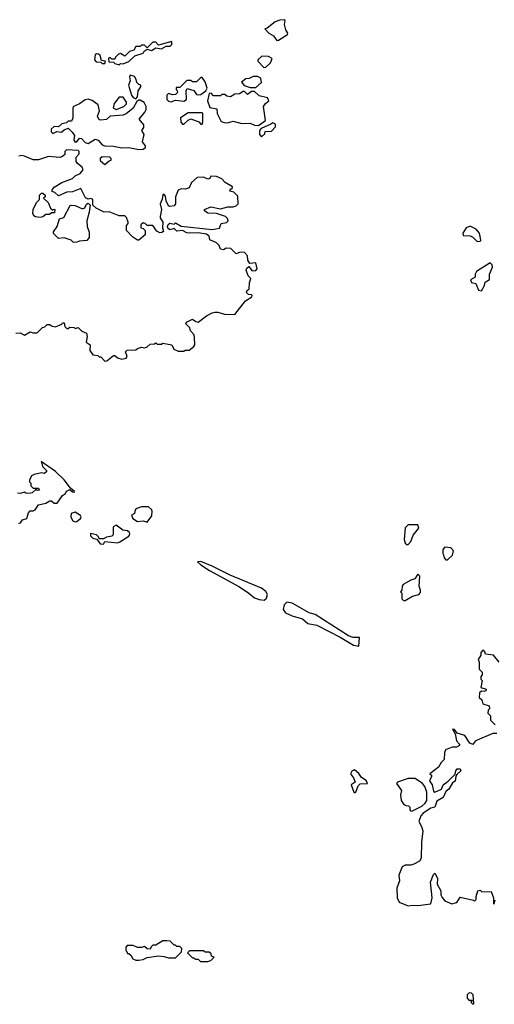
# Model space of a CAD drawing. Extents: x 2601477 to 2753313, y 449408 to 581029.
# Tile 136 of 203: x 2680570 to 2683936, y 497900 to 504880. Entities that reach past the tile are written whole.
import ezdxf

# ---------------------------------------------------------------- set-up
doc = ezdxf.new("R2010")
doc.units = 0

msp = doc.modelspace()

# ---------------------------------------------------------------- linework, layer by layer
at = {"layer": '0CON05XD'}
for points in [[(2682393.6, 504733.6), (2682405, 504733.8), (2682470, 504775), (2682471.2, 504785), (2682457.5, 504807.5), (2682447.5, 504845), (2682452.5, 504875), (2682445, 504880), (2682415, 504877.1), (2682382.5, 504865), (2682325, 504820), (2682310, 504815), (2682337.5, 504785), (2682370, 504765), (2682393.6, 504733.6)], [(2681275, 504560), (2681285, 504570), (2681305, 504567.5), (2681345, 504582.5), (2681387, 504623), (2681445, 504642.5), (2681453.6, 504656.4), (2681475, 504670), (2681505, 504662.5), (2681535, 504680), (2681575, 504673.3), (2681608.3, 504691.7), (2681636.7, 504693.3), (2681650, 504705), (2681650, 504725), (2681555, 504700), (2681535, 504720), (2681515, 504720), (2681475, 504680), (2681455, 504700), (2681435, 504700), (2681425, 504690), (2681395, 504690), (2681380, 504665), (2681350, 504655), (2681315, 504622.5), (2681285, 504640), (2681270, 504635), (2681250, 504615), (2681245, 504600), (2681225, 504600), (2681215, 504610), (2681205, 504610), (2681200, 504605), (2681201.7, 504581.7), (2681235, 504580), (2681245, 504570), (2681275, 504560)], [(2681175, 504570), (2681180, 504585), (2681151.7, 504591.7), (2681140, 504625), (2681130, 504635), (2681115, 504637.5), (2681105, 504630), (2681100, 504595), (2681111.7, 504581.7), (2681145, 504580), (2681155, 504570), (2681175, 504570)], [(2682301.2, 504541.2), (2682315, 504543.3), (2682350, 504575), (2682360, 504605), (2682335, 504620), (2682288.3, 504621.7), (2682260, 504595), (2682260, 504585), (2682301.2, 504541.2)], [(2681395, 504320), (2681407, 504333), (2681410, 504375), (2681430, 504405), (2681430, 504415), (2681415, 504420), (2681400, 504435), (2681397.5, 504455), (2681385, 504477.5), (2681355, 504487.5), (2681350, 504475), (2681353, 504447), (2681341.2, 504415), (2681364.1, 504344.1), (2681375, 504327.5), (2681395, 504320)], [(2681645, 504297.5), (2681675, 504310), (2681735, 504303.3), (2681752.5, 504315), (2681750, 504375), (2681758.3, 504391.7), (2681805, 504377.5), (2681825, 504350), (2681837, 504347), (2681855, 504350), (2681890, 504375), (2681900, 504395), (2681885, 504440), (2681865, 504470), (2681855, 504470), (2681825, 504440), (2681795, 504440), (2681785, 504450), (2681755, 504450), (2681705, 504400), (2681680, 504400), (2681680, 504385), (2681688.3, 504378.3), (2681690, 504365), (2681675, 504350), (2681655, 504347.5), (2681625, 504357.5), (2681613.9, 504346.1), (2681613.8, 504315), (2681625, 504302.5), (2681645, 504297.5)], [(2682245, 504400), (2682286.2, 504435), (2682280, 504465), (2682257, 504477), (2682225, 504477.5), (2682197, 504463), (2682175, 504460), (2682143, 504437), (2682163, 504413), (2682205, 504400), (2682245, 504400)], [(2681415, 503960), (2681445, 503963.3), (2681462.5, 503975), (2681462.5, 503985), (2681442.5, 504015), (2681452.5, 504065), (2681437.5, 504095), (2681450, 504115), (2681450, 504135), (2681417.5, 504175), (2681457.5, 504225), (2681466.4, 504243.6), (2681466.7, 504265), (2681453.9, 504293.9), (2681425, 504310), (2681415, 504310), (2681400.7, 504299.3), (2681375, 504252.5), (2681325, 504213.3), (2681305, 504203.3), (2681213, 504197), (2681187, 504173), (2681145, 504167.5), (2681135, 504170), (2681122.5, 504195), (2681136.7, 504235), (2681126.4, 504276.4), (2681085, 504306.7), (2681055, 504316.2), (2681035, 504311.2), (2680995, 504282.5), (2680952.5, 504265), (2680947, 504253), (2680948.3, 504181.7), (2680938.3, 504161.7), (2680915, 504160), (2680901.7, 504148.3), (2680868.3, 504141.7), (2680845, 504120), (2680815, 504122.5), (2680792.5, 504105), (2680792.5, 504085), (2680805, 504072.5), (2680835, 504087.5), (2680867, 504083), (2680885, 504100), (2680915, 504110), (2680943, 504083), (2680958.3, 504058.3), (2680953.3, 504025), (2680965, 504012.5), (2680976.4, 504013.6), (2680995, 504040), (2681008.3, 504038.3), (2681035, 504010), (2681055, 504002.5), (2681105, 504032.5), (2681126.1, 504026.1), (2681155, 503993.3), (2681175, 503986.2), (2681236.4, 503983.6), (2681295, 503970.8), (2681345, 503973.8), (2681415, 503960)], [(2681255, 504242.5), (2681310, 504265), (2681327, 504283), (2681327.5, 504295), (2681305, 504330), (2681275, 504330), (2681240, 504285), (2681232.5, 504255), (2681255, 504242.5)], [(2682265, 504130), (2682312.5, 504165), (2682300, 504265), (2682313.6, 504286.4), (2682336.7, 504305), (2682327.5, 504325), (2682269.3, 504339.3), (2682235, 504370), (2682215, 504370), (2682185, 504350), (2682165, 504370), (2682155, 504370), (2682130, 504355), (2682095, 504352.5), (2682065, 504333.3), (2682038.3, 504338.3), (2682025, 504350), (2682005, 504350), (2681995, 504340), (2681945, 504340), (2681928.3, 504358.3), (2681913, 504357), (2681902.5, 504305), (2681918.3, 504258.3), (2681968.3, 504248.3), (2681970, 504215), (2681999.3, 504159.3), (2682020.7, 504150.7), (2682045, 504150), (2682085, 504160), (2682145, 504143.3), (2682205, 504146.7), (2682235, 504132.5), (2682265, 504130)], [(2681865, 504140), (2681870, 504155), (2681870, 504215), (2681865, 504220), (2681765, 504218.8), (2681710, 504185), (2681713, 504153), (2681725, 504140), (2681735, 504140), (2681765, 504167.5), (2681785, 504177.5), (2681840, 504155), (2681855, 504140), (2681865, 504140)], [(2682285, 504050), (2682308.3, 504071.7), (2682311.7, 504088.3), (2682355, 504090), (2682385, 504120), (2682385, 504140), (2682365, 504150), (2682351.7, 504138.3), (2682281.7, 504108.3), (2682270, 504095), (2682270, 504065), (2682285, 504050)], [(2680543, 502657), (2680575, 502660), (2680605, 502642.5), (2680645, 502667.5), (2680665, 502660), (2680695, 502660), (2680731.7, 502698.3), (2680748.3, 502701.7), (2680765, 502720), (2680785, 502720), (2680795, 502710), (2680825, 502702.5), (2680868.3, 502721.7), (2680875, 502730), (2680885, 502730), (2680890, 502705), (2680905, 502690), (2680915, 502690), (2680925, 502700), (2680957, 502697), (2680965, 502690), (2680985, 502697.5), (2681011.7, 502671.7), (2681045, 502657.5), (2681050, 502635), (2681042.5, 502595), (2681070, 502575), (2681068.8, 502535), (2681090, 502505), (2681125, 502500), (2681135, 502490), (2681145, 502490), (2681175, 502460), (2681188.3, 502461.7), (2681235, 502500), (2681245, 502500), (2681263, 502483), (2681295, 502472.5), (2681325, 502480), (2681331.7, 502491.7), (2681320, 502525), (2681333, 502537), (2681395, 502540), (2681405, 502550), (2681435, 502557.5), (2681457, 502553), (2681475, 502560), (2681495, 502580), (2681527, 502583), (2681535, 502590), (2681545, 502580), (2681575, 502580), (2681585, 502587.5), (2681650, 502575), (2681662.5, 502545), (2681695, 502530), (2681735, 502530), (2681745, 502537.5), (2681771.7, 502538.3), (2681806.4, 502563.6), (2681813.3, 502575), (2681811.2, 502625), (2681806.7, 502645), (2681782.5, 502675), (2681776.1, 502696.1), (2681747.5, 502725), (2681753.8, 502736.2), (2681795, 502757.5), (2681819.3, 502739.3), (2681835, 502736.2), (2681895, 502781.2), (2681935, 502802.5), (2681953.9, 502806.1), (2681975, 502806.2), (2682022.3, 502792.3), (2682095, 502790), (2682172.3, 502887.7), (2682217.5, 502915), (2682220, 502925), (2682215, 502930), (2682193, 502933), (2682180, 502945), (2682181.7, 502958.3), (2682197, 502973), (2682200, 503015), (2682210, 503045), (2682190, 503065), (2682177.5, 503105), (2682181.7, 503118.3), (2682195, 503130), (2682219.3, 503099.3), (2682245, 503101.2), (2682253.8, 503115), (2682245, 503157.5), (2682201.7, 503151.7), (2682187.5, 503175), (2682187, 503207), (2682165, 503230), (2682135, 503232.5), (2682105, 503220), (2682067, 503257), (2682035, 503260), (2682015, 503247.5), (2681995, 503252.5), (2681985, 503280), (2681967, 503297), (2681920, 503320), (2681913.3, 503345), (2681895, 503358.8), (2681835, 503368.8), (2681775, 503367.5), (2681755, 503368), (2681725, 503386.2), (2681685, 503380), (2681665, 503400), (2681635, 503390), (2681621.4, 503401.4), (2681619.2, 503415), (2681622.9, 503427.1), (2681635, 503436.7), (2681665, 503430), (2681675, 503440), (2681715, 503417.1), (2681935, 503392), (2681987.5, 503402.5), (2682000, 503435), (2682037, 503443), (2682050, 503455), (2682045, 503470), (2682030, 503485), (2681965, 503506.7), (2681905, 503507.5), (2681880, 503525), (2681880, 503535), (2681925, 503552.5), (2681995, 503540), (2682047, 503553), (2682085, 503552.5), (2682105, 503560), (2682120, 503575), (2682118.3, 503628.3), (2682088.3, 503658.3), (2682060, 503665), (2682065, 503680), (2682078.3, 503681.7), (2682080, 503695), (2682027, 503727), (2682005, 503752.5), (2681965, 503767.5), (2681925, 503770), (2681920, 503755), (2681905, 503750), (2681875, 503762.5), (2681828.3, 503761.7), (2681790, 503725), (2681773, 503687), (2681745, 503677.5), (2681715, 503680), (2681695, 503672.5), (2681676.2, 503625), (2681676.1, 503573.9), (2681665, 503560), (2681635, 503556.7), (2681625, 503561.2), (2681610, 503595), (2681605, 503630), (2681595, 503640), (2681585, 503640), (2681581.7, 503608.3), (2681567.5, 503575), (2681576.2, 503535), (2681566.2, 503485), (2681566.7, 503475), (2681586.2, 503445), (2681583.6, 503403.6), (2681590.7, 503379.3), (2681579.2, 503370.8), (2681565, 503370), (2681542, 503382), (2681515, 503420), (2681475, 503420), (2681460, 503435), (2681445, 503440), (2681430, 503425), (2681430, 503405), (2681445, 503400), (2681460, 503385), (2681460, 503355), (2681415, 503317.5), (2681405, 503317.5), (2681371.2, 503341.2), (2681327.5, 503385), (2681328.3, 503421.7), (2681340, 503435), (2681340, 503445), (2681327, 503477), (2681315, 503490), (2681275, 503490), (2681205, 503518.8), (2681170, 503515), (2681113, 503543), (2681090, 503565), (2681090, 503605), (2681075, 503612.5), (2681055, 503606.7), (2681036.1, 503616.1), (2681005, 503682.5), (2680945, 503660), (2680905, 503656.7), (2680845, 503632.5), (2680820, 503655), (2680801.7, 503661.7), (2680800, 503675), (2680815, 503693.3), (2680870, 503725), (2680946.1, 503753.9), (2680965, 503772.5), (2680999.3, 503790.7), (2681020, 503815), (2681012.5, 503835), (2680980.3, 503860.3), (2680971.2, 503875), (2680970, 503905), (2680991.7, 503928.3), (2680992.5, 503945), (2680985, 503952.5), (2680903, 503957), (2680890, 503945), (2680890, 503925), (2680875, 503910), (2680855, 503902.5), (2680775, 503910), (2680705, 503887.5), (2680665, 503887.5), (2680605, 503912.5), (2680585, 503917.5), (2680565, 503912.5)], [(2681175, 503852.5), (2681205, 503880), (2681220, 503885), (2681220, 503895), (2681210, 503905), (2681155, 503907.5), (2681140, 503895), (2681141.7, 503881.7), (2681175, 503852.5)], [(2680715, 503477.5), (2680683, 503483), (2680670.7, 503490.7), (2680663.3, 503505), (2680666.7, 503535), (2680690, 503585), (2680710, 503605), (2680710, 503635), (2680725, 503650), (2680735, 503650), (2680750, 503635), (2680750, 503625), (2680740, 503615), (2680772.5, 503585), (2680790, 503545), (2680805, 503530), (2680813, 503537), (2680820, 503535), (2680818.3, 503511.7), (2680795, 503510), (2680781.7, 503498.3), (2680755, 503500), (2680735, 503482.5), (2680715, 503477.5)], [(2680951.2, 503301.2), (2680935, 503316.7), (2680885, 503332.5), (2680845, 503330), (2680810, 503365), (2680810, 503375), (2680837, 503413), (2680851.7, 503468.3), (2680883, 503477), (2680928.3, 503561.7), (2680935, 503566.2), (2680965, 503562), (2681015, 503540), (2681033, 503547), (2681045, 503572.5), (2681055, 503580), (2681070, 503565), (2681063.3, 503515), (2681046, 503455), (2681048, 503415), (2681063.6, 503373.6), (2681063.3, 503335), (2681045.8, 503314.2), (2680995, 503310), (2680975, 503302), (2680951.2, 503301.2)], [(2683815, 503307.5), (2683835, 503310), (2683840, 503315), (2683836.7, 503345), (2683828.3, 503368.3), (2683807.5, 503395), (2683765, 503416.7), (2683737.5, 503405), (2683713, 503367), (2683715, 503350), (2683765, 503346.7), (2683785, 503337.5), (2683815, 503307.5)], [(2683845, 502957.5), (2683867.5, 502995), (2683871.7, 503018.3), (2683901.7, 503038.3), (2683902.5, 503075), (2683922.5, 503125), (2683921.7, 503141.7), (2683907, 503157), (2683810, 503095), (2683800, 503075), (2683800, 503055), (2683767.5, 503035), (2683775, 503017.5), (2683805, 503010), (2683825, 502962.5), (2683845, 502957.5)], [(2680565, 501307.5), (2680576.7, 501313.3), (2680590, 501335), (2680620, 501345), (2680632.5, 501385), (2680645, 501397.5), (2680665, 501397.5), (2680680, 501405), (2680705, 501440), (2680756.4, 501453.6), (2680785, 501470), (2680795, 501470), (2680815, 501452.5), (2680837, 501453), (2680873.6, 501506.4), (2680895, 501520), (2680901.7, 501538.3), (2680925, 501550), (2680945, 501532.5), (2680960, 501530), (2680960, 501535), (2680930, 501560), (2680885, 501617.5), (2680825, 501677.5), (2680722.5, 501747.5), (2680735, 501710), (2680760, 501685), (2680760, 501675), (2680745, 501662.5), (2680725, 501667.5), (2680673, 501657), (2680653.6, 501646.4), (2680640, 501615), (2680640, 501605), (2680650, 501595), (2680650, 501575), (2680665, 501560), (2680705, 501560), (2680710, 501545), (2680695, 501542.5), (2680685, 501550), (2680660, 501525), (2680635, 501520), (2680613, 501523), (2680605, 501530), (2680575, 501520), (2680555, 501522.5)], [(2680965, 501320), (2680975, 501323.3), (2681002.5, 501345), (2681007.5, 501355), (2681002.5, 501365), (2680965, 501390), (2680935, 501380), (2680933.6, 501353.6), (2680947, 501327), (2680965, 501320)], [(2681475, 501317.5), (2681506.4, 501363.6), (2681510, 501395), (2681505, 501407.5), (2681483, 501427), (2681435, 501427.5), (2681400, 501415), (2681390, 501405), (2681385, 501380), (2681363, 501367), (2681373.3, 501345), (2681405, 501323.3), (2681445, 501327.5), (2681475, 501317.5)], [(2681165, 501162.5), (2681175, 501180), (2681265, 501172.5), (2681281.7, 501178.3), (2681345, 501217.5), (2681352.5, 501235), (2681350, 501245), (2681335, 501256.7), (2681302, 501262), (2681255, 501296.2), (2681233.3, 501285), (2681233, 501227), (2681225, 501217.5), (2681185, 501212.5), (2681165, 501200), (2681135, 501200), (2681130, 501215), (2681115, 501227.5), (2681072.5, 501237.5), (2681071.7, 501221.7), (2681090, 501205), (2681118.3, 501198.3), (2681140, 501165), (2681165, 501162.5)], [(2683325, 501160), (2683345, 501180), (2683360, 501225), (2683400, 501275), (2683395, 501300), (2683325, 501300), (2683303, 501277), (2683297.5, 501195), (2683305, 501170), (2683315, 501160), (2683325, 501160)], [(2683605, 501050), (2683640, 501085), (2683647.5, 501115), (2683627, 501137), (2683585, 501140), (2683570, 501125), (2683570, 501095), (2683577, 501087), (2683580, 501065), (2683591.7, 501051.7), (2683605, 501050)], [(2682305, 500763.8), (2682321.8, 500778.2), (2682327.6, 500805), (2682316.5, 500826.6), (2682285, 500850.3), (2682063.3, 500943.3), (2681936.2, 501005), (2681855, 501038), (2681832.5, 501037.5), (2681854, 501015), (2681915.8, 500975), (2682129.1, 500859.2), (2682195.7, 500815.7), (2682235, 500781.8), (2682268.6, 500768.6), (2682305, 500763.8)], [(2683305, 500762.5), (2683355, 500792.5), (2683400, 500805), (2683411.7, 500818.3), (2683412.5, 500835), (2683402.5, 500865), (2683407.5, 500935), (2683395, 500950), (2683373.3, 500916.7), (2683345, 500906.7), (2683290, 500875), (2683282.5, 500865), (2683280, 500835), (2683270, 500825), (2683280, 500815), (2683280, 500775), (2683293, 500763), (2683305, 500762.5)], [(2682975, 500440), (2682980, 500500), (2682935, 500500.8), (2682902.9, 500512.9), (2682665, 500663.3), (2682624.3, 500674.3), (2682503.9, 500743.9), (2682465, 500751.6), (2682445, 500732.3), (2682438, 500698), (2682455.8, 500675.8), (2682503, 500653), (2682575, 500632.7), (2682615, 500600), (2682677.4, 500587.4), (2682842, 500502), (2682937.5, 500445), (2682975, 500440)], [(2683970, 500325), (2683930, 500375), (2683873, 500383), (2683868.3, 500398.3), (2683855, 500410), (2683840, 500395), (2683840, 500375), (2683822.5, 500345), (2683830, 500325), (2683830, 500275), (2683850, 500255), (2683850, 500235), (2683840, 500225), (2683840, 500205), (2683850, 500195), (2683840, 500145), (2683877.5, 500135), (2683875, 500122.5), (2683865, 500117.5), (2683845, 500120), (2683831.7, 500108.3), (2683830, 500075), (2683848.3, 500058.3), (2683855, 500030), (2683900, 500015), (2683902.5, 499995), (2683892.5, 499985), (2683890, 499965), (2683910, 499945), (2683910, 499915), (2683941.7, 499881.7)], [(2683955, 499820), (2683925, 499820), (2683815, 499772.5), (2683800, 499765), (2683785, 499742.5), (2683762.3, 499752.3), (2683726.1, 499806.1), (2683673, 499823), (2683655, 499847.5), (2683640, 499850), (2683657.5, 499817.5), (2683668.3, 499768.3), (2683690, 499745), (2683690, 499735), (2683667, 499723), (2683637, 499723), (2683590, 499705), (2683582.5, 499685), (2683580, 499635), (2683560, 499615), (2683539.3, 499580.7), (2683480, 499535), (2683490, 499525), (2683490, 499515), (2683477.5, 499485), (2683496.7, 499455), (2683505, 499410), (2683515, 499403.3), (2683562.5, 499425), (2683574, 499456), (2683609.2, 499480.8), (2683658.3, 499531.7), (2683662.5, 499555), (2683671.7, 499568.3), (2683695, 499570), (2683700, 499555), (2683670, 499530), (2683662.5, 499517.5), (2683658.8, 499481.2), (2683640.7, 499469.3), (2683614.1, 499425.9), (2683591.7, 499408.3), (2683573.1, 499366.9), (2683529.3, 499340.7), (2683515, 499297.5), (2683485, 499290), (2683431.2, 499255), (2683415, 499236.7), (2683400, 499195), (2683420.8, 499160.8), (2683429.1, 499129.1), (2683419.1, 499049.1), (2683418, 498935), (2683405, 498913.8), (2683365, 498894), (2683345, 498886), (2683305, 498887.5), (2683283.8, 498875), (2683258.8, 498815), (2683264.2, 498775), (2683244.1, 498724.1), (2683246.7, 498655), (2683262.5, 498625), (2683325, 498597.5), (2683355, 498603.3), (2683395, 498600), (2683485, 498613.3), (2683496, 498655), (2683483.8, 498765), (2683505, 498820), (2683515, 498830), (2683532.5, 498795), (2683531.7, 498751.7), (2683557.5, 498705), (2683557.5, 498675), (2683566.4, 498656.4), (2683585, 498633.3), (2683635, 498613.3), (2683669.3, 498620.7), (2683695, 498660), (2683787.5, 498637.5), (2683795, 498630), (2683807.5, 498642.5), (2683807.5, 498665), (2683820, 498705), (2683835, 498710), (2683848.3, 498698.3), (2683915, 498700), (2683930, 498655), (2683930, 498615), (2683935, 498610), (2683941.7, 498638.3)], [(2682945, 499400), (2682955, 499403.3), (2682971.2, 499448.8), (2682985, 499462.5), (2683037.5, 499465), (2683027, 499487), (2682995, 499507.5), (2682975.7, 499535.7), (2682945, 499563.3), (2682926.1, 499553.9), (2682916.7, 499535), (2682938.8, 499505), (2682950, 499475), (2682920, 499455), (2682940, 499405), (2682945, 499400)], [(2683345, 499270), (2683355, 499272.5), (2683422.5, 499305), (2683446.7, 499325), (2683457.5, 499345), (2683457, 499403), (2683443.9, 499443.9), (2683427.5, 499465), (2683375, 499500), (2683325, 499500), (2683250, 499475), (2683242.5, 499465), (2683277.5, 499415), (2683270, 499385), (2683276.7, 499345), (2683295, 499317.5), (2683308.3, 499308.3), (2683327.5, 499307.5), (2683338.3, 499298.3), (2683338.3, 499278.3), (2683345, 499270)], [(2681415, 498212.5), (2681445, 498217.5), (2681475, 498232.5), (2681555, 498242.5), (2681595, 498240), (2681625, 498230), (2681675, 498230), (2681718.3, 498271.7), (2681720, 498295), (2681705, 498310), (2681685, 498310), (2681675, 498320), (2681665, 498320), (2681637, 498347), (2681615, 498350), (2681585, 498350), (2681535, 498320), (2681515, 498320), (2681501.7, 498308.3), (2681495, 498290), (2681473.3, 498293.3), (2681455, 498310), (2681435, 498302.5), (2681405, 498302.5), (2681375, 498317.5), (2681333, 498317), (2681322.5, 498305), (2681322.5, 498285), (2681335, 498260), (2681345, 498260), (2681358.3, 498248.3), (2681371.7, 498221.7), (2681395, 498212.5), (2681415, 498212.5)], [(2681905, 498202.5), (2681925, 498210), (2681950, 498235), (2681931.7, 498241.7), (2681928.3, 498258.3), (2681915, 498270), (2681885, 498270), (2681875, 498280), (2681775, 498280), (2681760, 498265), (2681795, 498230), (2681805, 498230), (2681815, 498220), (2681835, 498220), (2681853, 498203), (2681905, 498202.5)], [(2683785, 497900), (2683790, 497905), (2683786.4, 497966.4), (2683775, 497980), (2683758.3, 497981.7), (2683743, 497967), (2683743, 497943), (2683755, 497930), (2683778.3, 497928.3), (2683770, 497915), (2683785, 497900)]]:
    msp.add_lwpolyline(points, dxfattribs=at)

doc.saveas('drawing.dxf')
